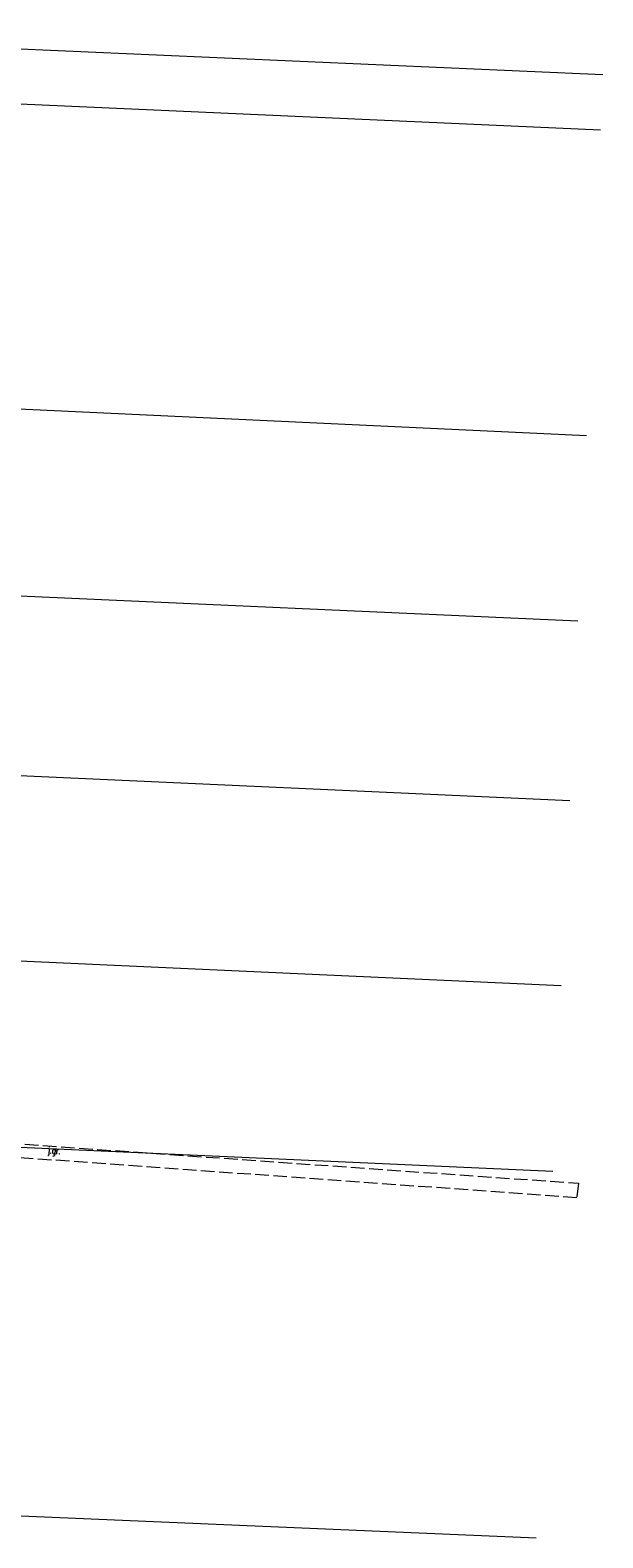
# Model space of a CAD drawing. Header units: metres. Extents: x 7496982 to 7497528, y 5603168 to 5605598.
# Tile 40 of 74: x 7497219 to 7497282, y 5604078 to 5604243. Entities that reach past the tile are written whole.
import ezdxf
from ezdxf.enums import TextEntityAlignment as Align

# ---------------------------------------------------------------- set-up
doc = ezdxf.new("R2010")
doc.units = ezdxf.units.M
doc.header["$MEASUREMENT"] = 0
doc.linetypes.add('2_OTKJ', pattern=[2, 1.5, -0.5])
doc.linetypes.add('GDE', pattern=[0])
for name, color, linetype, lineweight in [('EDZPD_L_0', 3, 'GDE', 18), ('OTK_E_T_0', 7, 'CONTINUOUS', 0), ('OTK_L_0', 7, '2_OTKJ', 18)]:
    doc.layers.add(name, color=color, linetype=linetype, lineweight=lineweight)
doc.styles.get("Standard").update_dxf_attribs({"font": 'Simplex.SHX', "width": 0.75})

msp = doc.modelspace()

# ---------------------------------------------------------------- linework, layer by layer
at = {"layer": 'EDZPD_L_0', "linetype": 'GDE'}
for p, q in [((7497171.92, 5604243.42), (7497281.99952, 5604238.52364)), ((7497281.72118, 5604232.43357), (7497171.63, 5604237.33)), ((7497280.18368, 5604198.79422), (7497170.06, 5604203.96)), ((7497169.09, 5604183.37), (7497279.25321, 5604178.43621)), ((7497278.34754, 5604158.6208), (7497168.16, 5604163.65)), ((7497167.21, 5604143.35), (7497277.42004, 5604138.32771)), ((7497276.48475, 5604117.8642), (7497166.24, 5604122.84)), ((7497164.33, 5604082.29), (7497274.64242, 5604077.5553))]:
    msp.add_line(p, q, dxfattribs=at)
at = {"layer": 'OTK_L_0', "linetype": '2_OTKJ'}
for p, q in [((7497168.4777, 5604124.35859), (7497279.31394, 5604116.56619)), ((7497279.13696, 5604114.97335), (7497168.363, 5604122.91839)), ((7497279.31394, 5604116.56619), (7497279.13696, 5604114.97335))]:
    msp.add_line(p, q, dxfattribs=at)

# ---------------------------------------------------------------- texts
at = {"layer": 'OTK_E_T_0', "lineweight": 9, "width": 0.7}
msp.add_text('j.gr.', height=0.75, rotation=355.763605, dxfattribs=at).set_placement((7497221.58758, 5604120.06495), align=Align.MIDDLE)

doc.saveas('drawing.dxf')
